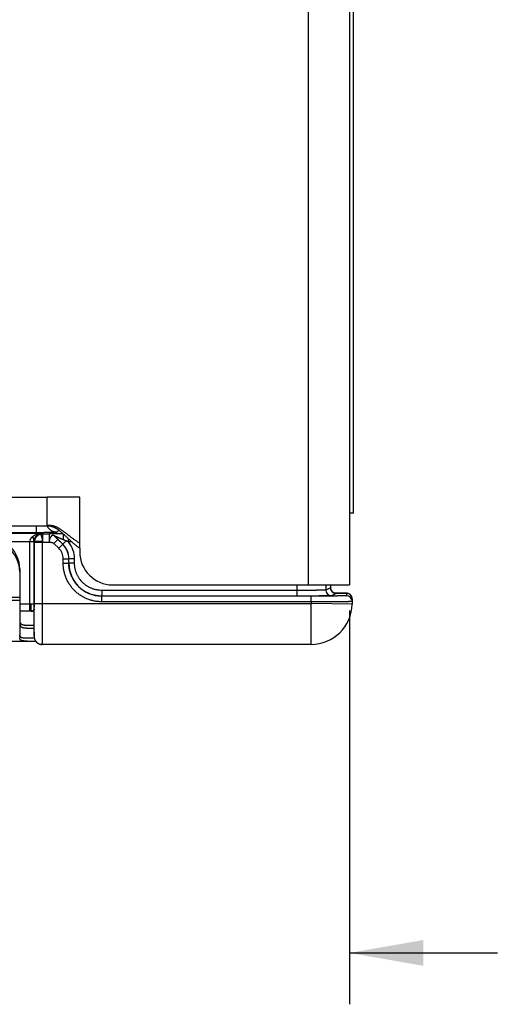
# Model space of a CAD drawing. Header units: inches. Extents: x 0 to 22, y 0 to 25.8.
# Tile 6 of 80: x 8.7 to 9.9, y 5 to 7.4. Entities that reach past the tile are written whole.
import ezdxf

# ---------------------------------------------------------------- set-up
doc = ezdxf.new("R2010")
doc.units = ezdxf.units.IN
doc.header["$LTSCALE"] = 1.21
doc.header["$MEASUREMENT"] = 0
doc.layers.get('0').update_dxf_attribs({"linetype": 'CONTINUOUS'})
doc.layers.add('DIMENSIONS', color=7, linetype='CONTINUOUS')
doc.styles.get("Standard").update_dxf_attribs({"font": 'txt', "width": 0.8})
doc.dimstyles.new('DIMSTYLE_1', dxfattribs={"dimtxt": 0.125, "dimasz": 0.18, "dimexe": 0.18, "dimexo": 0.0625, "dimgap": 0.09, "dimtad": 0, "dimtih": 1, "dimtoh": 1, "dimdec": 3, "dimzin": 4, "dimdsep": 46, "dimtxsty": 'STANDARD', "dimblk": '_FILLED', "dimblk1": '_FILLED', "dimblk2": '_FILLED', "dimcen": 0.09, "dimadec": 0, "dimazin": 0, "dimtp": 0.01, "dimtm": 0.01, "dimtfac": 1, "dimtdec": 3, "dimtofl": 0, "dimtmove": 0, "dimatfit": 3, "dimldrblk": '_FILLED', "dimfxl": 1, "dimtolj": 1, "dimtzin": 4, "dimarcsym": 0})

# ---------------------------------------------------------------- blocks, each defined once
blk = doc.blocks.new('_FILLED')
at = {"color": 0, "linetype": 'BYBLOCK'}
blk.add_solid([(0, 0), (-1, 0.174), (-1, -0.174)], dxfattribs=at)
blk = doc.blocks.new('*D4')
at = {"layer": 'DIMENSIONS', "color": 2, "linetype": 'CONTINUOUS'}
for p, q in [((8.4193, 5.9711), (8.4193, 5.0114)), ((9.5475, 5.9689), (9.5475, 5.0114)), ((8.4193, 5.1364), (7.9318, 5.1364)), ((9.5475, 5.1364), (9.9075, 5.1364))]:
    blk.add_line(p, q, dxfattribs=at)
at = {"layer": 'DIMENSIONS', "color": 2, "linetype": 'CONTINUOUS', "xscale": 0.18, "yscale": 0.18, "zscale": 0.18}
blk.add_blockref('_FILLED', (8.4193, 5.1364), dxfattribs=at)
at = {"layer": 'DIMENSIONS', "color": 2, "linetype": 'CONTINUOUS', "xscale": 0.18, "yscale": 0.18, "zscale": 0.18, "rotation": 180}
blk.add_blockref('_FILLED', (9.5475, 5.1364), dxfattribs=at)
at = {"layer": 'DIMENSIONS', "color": 2, "linetype": 'CONTINUOUS', "insert": (7.8693, 5.1989), "char_height": 0.125, "width": 1.325, "attachment_point": 3, "line_spacing_factor": 0.9}
blk.add_mtext('1.128{\\Ftxt.shx;\\W1.000000;\\H0.125000; }[28.66]', dxfattribs=at)

msp = doc.modelspace()

# ---------------------------------------------------------------- linework, layer by layer
at = {"color": 6, "linetype": 'CONTINUOUS'}
for p, q in [((9.4475, 9.2104), (9.4475, 6.0314)), ((9.5475, 9.2104), (9.5475, 6.0314)), ((9.5575, 6.2059), (9.5575, 8.6059)), ((6.9175, 6.2444), (8.8125, 6.2444)), ((9.5575, 6.2059), (9.5475, 6.2059)), ((8.7859, 6.1582), (6.9031, 6.1582)), ((8.8125, 6.1744), (6.9175, 6.1744)), ((8.4606, 6.1567), (8.8003, 6.1567)), ((8.7859, 6.1744), (8.7859, 6.1582)), ((8.8003, 6.1567), (8.8011, 6.1552)), ((8.8011, 6.1552), (8.8171, 6.1552)), ((8.8359, 6.1591), (8.8408, 6.164)), ((8.8513, 6.1552), (8.8513, 6.1412)), ((8.7051, 6.1368), (8.7705, 6.1368)), ((8.7705, 5.9844), (8.7705, 6.1362)), ((8.7805, 5.9844), (8.7805, 6.1364)), ((8.7805, 6.1362), (8.7811, 6.1352)), ((8.7811, 5.9864), (8.7811, 6.1352)), ((8.8011, 6.1364), (8.7813, 6.1364)), ((8.8011, 6.1352), (8.8171, 6.1352)), ((8.8011, 5.9864), (8.8011, 6.1352)), ((8.8385, 6.1419), (8.8288, 6.1321)), ((8.8407, 6.1202), (8.8288, 6.1321)), ((8.8506, 6.13), (8.8312, 6.1494)), ((8.8312, 6.1493), (8.8385, 6.1419)), ((8.8504, 6.1299), (8.8385, 6.1419)), ((8.8407, 6.1202), (8.8504, 6.1299)), ((8.8506, 6.13), (8.8504, 6.1299)), ((8.8587, 6.1381), (8.8506, 6.13)), ((8.8725, 6.1358), (8.8639, 6.1358)), ((8.8915, 6.1204), (8.8915, 6.1114)), ((8.8513, 6.0946), (8.8651, 6.0946)), ((8.8513, 6.084), (8.8513, 6.0946)), ((8.8513, 6.084), (8.8651, 6.084)), ((8.8651, 6.084), (8.8651, 6.0946)), ((8.8652, 6.0946), (8.8651, 6.0946)), ((8.8651, 6.084), (8.8652, 6.0841)), ((8.879, 6.0946), (8.8652, 6.0946)), ((8.8652, 6.0841), (8.8652, 6.0946)), ((8.879, 6.0841), (8.8652, 6.0841)), ((8.879, 6.0841), (8.879, 6.0946)), ((8.7455, 6.0704), (8.7455, 5.9022)), ((9.4201, 6.0179), (8.9452, 6.0179)), ((8.9452, 6.0179), (8.9452, 6.0041)), ((8.9715, 6.0314), (9.5475, 6.0314)), ((9.4201, 6.0314), (9.4201, 6.0041)), ((9.49, 6.0314), (9.49, 6.0186)), ((9.5017, 6.0244), (9.49, 6.0186)), ((9.5017, 6.0314), (9.5017, 6.0244)), ((9.5017, 6.0314), (9.5017, 6.0244)), ((9.5018, 6.0238), (9.5017, 6.0244)), ((9.5017, 6.0244), (9.5017, 6.0244)), ((9.5155, 6.0106), (9.5038, 6.0048)), ((9.5194, 6.0114), (9.511, 6.0114)), ((9.5141, 6.0108), (9.5155, 6.0106)), ((9.5272, 6.0113), (9.5194, 6.0114)), ((9.5322, 6.0112), (9.5272, 6.0113)), ((9.535, 6.0111), (9.5322, 6.0112)), ((9.5369, 6.0111), (9.535, 6.0111)), ((9.5381, 6.0111), (9.5369, 6.0111)), ((9.5388, 6.011), (9.5381, 6.0111)), ((9.5393, 6.011), (9.5388, 6.011)), ((9.5398, 6.011), (9.5393, 6.011)), ((9.5402, 6.011), (9.5398, 6.011)), ((9.5405, 6.011), (9.5402, 6.011)), ((9.5406, 6.0109), (9.5405, 6.0048)), ((8.6379, 5.9944), (8.7455, 5.9944)), ((8.7811, 5.9864), (9.4542, 5.9864)), ((8.9451, 6.004), (8.9452, 6.0041)), ((9.4543, 6.004), (8.9451, 6.004)), ((8.9451, 5.9902), (8.9451, 6.004)), ((9.4543, 5.9902), (8.9451, 5.9902)), ((9.4201, 6.0041), (8.9452, 6.0041)), ((9.4543, 5.9902), (9.4542, 5.9864)), ((9.5542, 5.9847), (9.4542, 5.9864)), ((9.4542, 5.8864), (9.4542, 5.9864)), ((9.4543, 5.9902), (9.4543, 6.004)), ((9.5544, 5.9969), (9.5542, 5.9847)), ((8.7705, 5.9844), (8.7455, 5.9844)), ((8.7708, 5.9674), (8.7455, 5.9674)), ((8.781, 5.9683), (8.7811, 5.9724)), ((8.781, 5.968), (8.781, 5.9683)), ((8.7804, 5.9164), (8.7804, 5.9581)), ((8.7636, 5.9334), (8.7804, 5.9334)), ((8.7804, 5.9164), (8.7804, 5.9141)), ((8.7804, 5.9164), (8.7804, 5.9064)), ((7.6545, 5.8944), (8.7844, 5.8944)), ((8.781, 5.9014), (8.7636, 5.9014)), ((8.7804, 5.9103), (8.7804, 5.9094)), ((8.7804, 5.9094), (8.7804, 5.9071)), ((8.7804, 5.9071), (8.7804, 5.9066)), ((8.7804, 5.9066), (8.7804, 5.9063)), ((8.7804, 5.9063), (8.7804, 5.9062)), ((8.7804, 5.9059), (8.7804, 5.9057)), ((9.4542, 5.8864), (8.8004, 5.8864))]:
    msp.add_line(p, q, dxfattribs=at)
at = {"color": 7, "linetype": 'CONTINUOUS'}
for p, q in [((8.8915, 6.2444), (8.8125, 6.2444)), ((8.8125, 6.1744), (8.8125, 6.2444)), ((8.8915, 6.1204), (8.8915, 6.2444)), ((8.8011, 6.1552), (8.8011, 6.1352)), ((8.8171, 6.1552), (8.8171, 6.1352)), ((8.8171, 6.1552), (8.8171, 6.1552)), ((8.7705, 6.1364), (8.7805, 6.1364)), ((8.7805, 6.1362), (8.7705, 6.1362)), ((8.7811, 6.1352), (8.8011, 6.1352)), ((8.8312, 6.1494), (8.8312, 6.1493)), ((8.8639, 6.1358), (8.8639, 6.1435)), ((8.6537, 6.0014), (8.7455, 6.0014)), ((8.7704, 5.9679), (8.7705, 5.9844)), ((8.7805, 5.9844), (8.7705, 5.9844)), ((8.7759, 5.9674), (8.7708, 5.9674)), ((8.773, 5.9674), (8.7732, 5.9844)), ((8.7804, 5.9581), (8.7805, 5.9844)), ((8.7804, 5.9581), (8.7804, 5.9581)), ((8.7636, 5.9264), (8.7804, 5.9264)), ((8.7804, 5.9164), (8.7804, 5.9164)), ((8.7804, 5.9164), (8.7804, 5.9164))]:
    msp.add_line(p, q, dxfattribs=at)
at = {"color": 6, "linetype": 'CONTINUOUS'}
for points in [[(9.5139, 6.0108), (9.5139, 6.0108), (9.5139, 6.0108), (9.5139, 6.0108), (9.5139, 6.0108), (9.5138, 6.0108), (9.5138, 6.0108), (9.5137, 6.0108), (9.5136, 6.0108), (9.5135, 6.0108), (9.5134, 6.0108), (9.5133, 6.0109), (9.5131, 6.0109), (9.513, 6.0109), (9.5128, 6.0109), (9.5126, 6.011), (9.5125, 6.011), (9.5123, 6.0111), (9.5121, 6.0111), (9.5118, 6.0112), (9.5116, 6.0113), (9.5113, 6.0113), (9.511, 6.0114), (9.5107, 6.0115), (9.5103, 6.0117), (9.51, 6.0118), (9.5096, 6.012), (9.5092, 6.0122), (9.5088, 6.0124), (9.5083, 6.0127), (9.5079, 6.013), (9.5075, 6.0133), (9.507, 6.0136), (9.5066, 6.014), (9.5061, 6.0144), (9.5056, 6.0149), (9.5052, 6.0154), (9.5047, 6.0159), (9.5043, 6.0165), (9.5039, 6.0171), (9.5035, 6.0177), (9.5032, 6.0183), (9.5029, 6.019), (9.5026, 6.0196), (9.5024, 6.0203), (9.5022, 6.021), (9.502, 6.0217), (9.5019, 6.0224), (9.5018, 6.0231), (9.5018, 6.0238)], [(9.5544, 5.9969), (9.5544, 5.9974), (9.5543, 5.9982), (9.5543, 5.9989), (9.5542, 5.9996), (9.554, 6.0003), (9.5538, 6.001), (9.5536, 6.0017), (9.5534, 6.0023), (9.5531, 6.003), (9.5527, 6.0036), (9.5524, 6.0042), (9.552, 6.0048), (9.5516, 6.0054), (9.5511, 6.006), (9.5507, 6.0065), (9.5502, 6.007), (9.5498, 6.0074), (9.5493, 6.0078), (9.5489, 6.0081), (9.5485, 6.0084), (9.548, 6.0087), (9.5476, 6.009), (9.5472, 6.0092), (9.5468, 6.0094), (9.5464, 6.0096), (9.546, 6.0098), (9.5457, 6.0099), (9.5453, 6.0101), (9.545, 6.0102), (9.5447, 6.0103), (9.5444, 6.0104), (9.5441, 6.0104), (9.5439, 6.0105), (9.5437, 6.0105), (9.5434, 6.0106), (9.5432, 6.0106), (9.543, 6.0107), (9.5428, 6.0107), (9.5427, 6.0107), (9.5425, 6.0108), (9.5423, 6.0108), (9.5422, 6.0108), (9.542, 6.0108), (9.5419, 6.0108), (9.5418, 6.0109), (9.5416, 6.0109), (9.5415, 6.0109), (9.5414, 6.0109), (9.5412, 6.0109), (9.5411, 6.0109), (9.541, 6.0109), (9.5409, 6.0109), (9.5405, 6.011)], [(8.7804, 5.9141), (8.7804, 5.9135), (8.7804, 5.9132)], [(8.7804, 5.9132), (8.7804, 5.9126), (8.7804, 5.9124), (8.7804, 5.9121), (8.7804, 5.9118), (8.7804, 5.9113)], [(8.7804, 5.9113), (8.7804, 5.9111), (8.7804, 5.9108), (8.7804, 5.9103)], [(8.7804, 5.9062), (8.7804, 5.9061), (8.7804, 5.9059)], [(8.7804, 5.9057), (8.7804, 5.9056), (8.7804, 5.9055), (8.7804, 5.9054), (8.7804, 5.9053), (8.7804, 5.9052), (8.7804, 5.905), (8.7804, 5.9049), (8.7804, 5.9048), (8.7804, 5.9046), (8.7805, 5.9045), (8.7805, 5.9044), (8.7805, 5.9042), (8.7805, 5.9041), (8.7805, 5.9039), (8.7805, 5.9038), (8.7806, 5.9036), (8.7806, 5.9035), (8.7806, 5.9033), (8.7806, 5.9031), (8.7807, 5.903), (8.7807, 5.9028), (8.7807, 5.9026), (8.7808, 5.9024), (8.7808, 5.9022), (8.7809, 5.902), (8.7809, 5.9018), (8.781, 5.9016), (8.781, 5.9014), (8.7811, 5.9012), (8.7811, 5.9009), (8.7812, 5.9007), (8.7813, 5.9005), (8.7814, 5.9002), (8.7815, 5.8999), (8.7816, 5.8996), (8.7817, 5.8993), (8.7818, 5.8991), (8.7819, 5.8987), (8.782, 5.8984), (8.7822, 5.8981), (8.7823, 5.8978), (8.7825, 5.8974), (8.7827, 5.8971), (8.7829, 5.8967), (8.7831, 5.8964), (8.7833, 5.896), (8.7835, 5.8957), (8.7838, 5.8953), (8.784, 5.8949), (8.7843, 5.8945), (8.7846, 5.8942), (8.7849, 5.8938), (8.7852, 5.8934), (8.7855, 5.893), (8.7859, 5.8926), (8.7863, 5.8923), (8.7867, 5.8919), (8.7871, 5.8915), (8.7876, 5.8911), (8.7881, 5.8907), (8.7886, 5.8903), (8.7892, 5.8899), (8.7898, 5.8895), (8.7904, 5.8891), (8.791, 5.8888), (8.7917, 5.8884), (8.7924, 5.8881), (8.7932, 5.8878), (8.794, 5.8875), (8.7948, 5.8872), (8.7957, 5.887), (8.7966, 5.8868), (8.7976, 5.8866), (8.7985, 5.8865), (8.7994, 5.8865), (8.8004, 5.8864)]]:
    msp.add_lwpolyline(points, dxfattribs=at)
for centre, radius, start, end in [((8.7611, 6.1365), 0.0399, 29.4779, 29.8673), ((8.7611, 6.1364), 0.04, 0.0008, 26.8774), ((8.6705, 6.0704), 0.075, 0, 90), ((8.7611, 6.1365), 0.02, 5.3222, 37.9059), ((8.8151, 6.0946), 0.05, 0.0028, 44.9973), ((8.8152, 6.0946), 0.05, 359.9979, 45.0022), ((8.8152, 6.0946), 0.0638, 0.0003, 40.1889), ((8.8151, 6.0946), 0.0362, 0.0026, 44.9972), ((8.9715, 6.1114), 0.08, 180, 270), ((8.9452, 6.0841), 0.08, 180.003, 270.002), ((9.5038, 6.0186), 0.0138, 180.007, 269.986), ((9.5155, 6.0244), 0.0138, 180.007, 269.986), ((9.5106, 5.9343), 0.0766, 87.3848, 87.6643), ((9.5406, 5.9971), 0.0138, 359.0011, 90.001), ((9.5405, 5.991), 0.0138, 359.0011, 90.001), ((9.4542, 5.9864), 0.1, 270, 359), ((8.8004, 5.9064), 0.02, 180.0009, 215.9856), ((8.8004, 5.9064), 0.02, 216.0097, 251.9453), ((8.8004, 5.9064), 0.02, 252.0628, 269.9998)]:
    msp.add_arc(centre, radius, start, end, dxfattribs=at)
at = {"color": 7, "linetype": 'CONTINUOUS'}
for centre, radius, start, end in [((8.6705, 6.0634), 0.075, 0, 90), ((8.7981, 6.1363), 0.0276, 178.9648, 180.044), ((8.7605, 6.1364), 0.02, 0.0008, 36.8097), ((8.2447, 4.7517), 1.5163, 65.8956, 66.112), ((8.773, 5.9764), 0.009, 270, 327.0177)]:
    msp.add_arc(centre, radius, start, end, dxfattribs=at)
for points, knots in [([(8.7705, 6.1368), (8.7706, 6.1372), (8.7706, 6.1379), (8.7708, 6.1388), (8.7709, 6.1395), (8.7711, 6.1402), (8.7713, 6.1408), (8.7715, 6.1415), (8.7718, 6.1423), (8.7723, 6.1433), (8.7729, 6.1442), (8.7734, 6.145), (8.7738, 6.1455), (8.7742, 6.146), (8.7747, 6.1467), (8.7754, 6.1474), (8.7762, 6.1482), (8.7768, 6.1487), (8.7774, 6.1493), (8.7782, 6.1499), (8.7792, 6.1506), (8.7802, 6.1513), (8.7811, 6.1518), (8.7818, 6.1522), (8.7825, 6.1526), (8.7834, 6.153), (8.7845, 6.1535), (8.7855, 6.154), (8.7866, 6.1544), (8.7878, 6.1547), (8.7889, 6.1551), (8.79, 6.1554), (8.7915, 6.1558), (8.7934, 6.1561), (8.7957, 6.1565), (8.798, 6.1567), (8.7995, 6.1567), (8.8003, 6.1567)], [0, 0, 0, 0, 0.035334, 0.053014, 0.070665, 0.088254, 0.105746, 0.12311, 0.140344, 0.174455, 0.20813, 0.224803, 0.241356, 0.257793, 0.274125, 0.306505, 0.338549, 0.354453, 0.370276, 0.401694, 0.43285, 0.463779, 0.494508, 0.509801, 0.52505, 0.555422, 0.585649, 0.615748, 0.645732, 0.67561, 0.705392, 0.735091, 0.764717, 0.823782, 0.882649, 0.941372, 1, 1, 1, 1]), ([(8.7805, 6.1362), (8.7805, 6.1367), (8.7806, 6.1374), (8.7807, 6.1383), (8.7807, 6.139), (8.7808, 6.1397), (8.781, 6.1404), (8.7811, 6.141), (8.7813, 6.1416), (8.7814, 6.1423), (8.7817, 6.1431), (8.782, 6.1438), (8.7823, 6.1446), (8.7827, 6.1453), (8.7831, 6.1462), (8.7837, 6.1471), (8.7843, 6.148), (8.7849, 6.1489), (8.7855, 6.1497), (8.7862, 6.1504), (8.7869, 6.1511), (8.7874, 6.1516), (8.7879, 6.152), (8.7884, 6.1524), (8.789, 6.1528), (8.7897, 6.1534), (8.7904, 6.1538), (8.7912, 6.1543), (8.7919, 6.1546), (8.7926, 6.155), (8.7934, 6.1553), (8.7942, 6.1556), (8.7949, 6.1559), (8.7959, 6.1562), (8.7972, 6.1564), (8.7987, 6.1567), (8.7998, 6.1567), (8.8003, 6.1567)], [0, 0, 0, 0, 0.044362, 0.066478, 0.08847, 0.11028, 0.131847, 0.153116, 0.174051, 0.194655, 0.214929, 0.254475, 0.273741, 0.292657, 0.329443, 0.364944, 0.399275, 0.432534, 0.464803, 0.496174, 0.526733, 0.556555, 0.571212, 0.585709, 0.614249, 0.642237, 0.669726, 0.696766, 0.723401, 0.749672, 0.775618, 0.801279, 0.826691, 0.851888, 0.901744, 0.951057, 1, 1, 1, 1]), ([(8.8011, 6.1552), (8.8004, 6.1552), (8.7991, 6.1551), (8.7975, 6.1549), (8.7962, 6.1546), (8.7953, 6.1543), (8.7943, 6.154), (8.7931, 6.1535), (8.7919, 6.153), (8.7908, 6.1523), (8.79, 6.1518), (8.7891, 6.1512), (8.7881, 6.1504), (8.7869, 6.1493), (8.7858, 6.1481), (8.785, 6.1471), (8.7844, 6.1463), (8.7839, 6.1455), (8.7833, 6.1443), (8.7827, 6.1431), (8.7822, 6.1419), (8.7819, 6.141), (8.7817, 6.14), (8.7814, 6.1388), (8.7811, 6.1371), (8.7811, 6.1358), (8.7811, 6.1352)], [0, 0, 0, 0, 0.062356, 0.124882, 0.156181, 0.187479, 0.218764, 0.250034, 0.312528, 0.343775, 0.375021, 0.406269, 0.437522, 0.500018, 0.562514, 0.593766, 0.625012, 0.656257, 0.687503, 0.749991, 0.781259, 0.812541, 0.843836, 0.875132, 0.937651, 1, 1, 1, 1]), ([(8.8506, 6.1558), (8.8496, 6.1558), (8.8476, 6.1558), (8.8446, 6.1557), (8.8417, 6.1557), (8.8388, 6.1557), (8.836, 6.1557), (8.8333, 6.1556), (8.8312, 6.1556), (8.8295, 6.1556), (8.8282, 6.1556), (8.8271, 6.1556), (8.8259, 6.1555), (8.8249, 6.1555), (8.8238, 6.1555), (8.8228, 6.1555), (8.8219, 6.1555), (8.8211, 6.1554), (8.8203, 6.1554), (8.8197, 6.1554), (8.8192, 6.1554), (8.8189, 6.1554), (8.8186, 6.1554), (8.8184, 6.1553), (8.8181, 6.1553), (8.8179, 6.1553), (8.8177, 6.1553), (8.8176, 6.1553), (8.8174, 6.1553), (8.8173, 6.1553), (8.8173, 6.1553), (8.8172, 6.1553), (8.8172, 6.1552), (8.8171, 6.1552), (8.8171, 6.1552), (8.8171, 6.1552), (8.8171, 6.1552), (8.8171, 6.1552), (8.8171, 6.1552), (8.8171, 6.1552), (8.8171, 6.1552)], [0, 0, 0, 0, 0.090234, 0.179248, 0.266724, 0.352331, 0.435704, 0.516346, 0.593726, 0.631006, 0.667213, 0.702242, 0.735985, 0.768338, 0.799181, 0.82837, 0.855761, 0.88121, 0.904572, 0.925702, 0.935385, 0.944457, 0.952899, 0.960692, 0.967821, 0.974266, 0.980011, 0.985048, 0.989365, 0.992956, 0.994476, 0.995812, 0.996962, 0.997927, 0.998708, 0.999306, 0.999538, 0.999728, 0.99988, 1, 1, 1, 1]), ([(8.8312, 6.1493), (8.8311, 6.1494), (8.831, 6.1495), (8.8308, 6.1497), (8.8305, 6.1499), (8.8303, 6.1501), (8.83, 6.1502), (8.8297, 6.1504), (8.8294, 6.1506), (8.8291, 6.1507), (8.8288, 6.1509), (8.8285, 6.151), (8.8281, 6.1511), (8.8278, 6.1512), (8.8275, 6.1513), (8.8272, 6.1513), (8.8268, 6.1514), (8.8265, 6.1514), (8.8262, 6.1514), (8.8259, 6.1513), (8.8256, 6.1513), (8.8252, 6.1512), (8.8247, 6.151), (8.8242, 6.1508), (8.8238, 6.1506), (8.8234, 6.1504), (8.823, 6.1501), (8.8224, 6.1496), (8.8219, 6.1491), (8.8214, 6.1485), (8.8209, 6.1479), (8.8204, 6.1473), (8.8199, 6.1465), (8.8195, 6.1458), (8.8191, 6.145), (8.8188, 6.1441), (8.8184, 6.1432), (8.8182, 6.1424), (8.818, 6.1418), (8.8178, 6.1412), (8.8176, 6.1403), (8.8174, 6.1393), (8.8172, 6.1383), (8.8171, 6.1373), (8.8171, 6.1362), (8.8171, 6.1355), (8.8171, 6.1352)], [0, 0, 0, 0, 0.010739, 0.022159, 0.034165, 0.046663, 0.05956, 0.072761, 0.086173, 0.099706, 0.113274, 0.126793, 0.140187, 0.153385, 0.166328, 0.178995, 0.191436, 0.203706, 0.21586, 0.227951, 0.240027, 0.252134, 0.276594, 0.301622, 0.31442, 0.327434, 0.354154, 0.381857, 0.410594, 0.440402, 0.471306, 0.503324, 0.536469, 0.570722, 0.606045, 0.642386, 0.679683, 0.717866, 0.737267, 0.756859, 0.796543, 0.836756, 0.877343, 0.918162, 0.959084, 1, 1, 1, 1]), ([(8.8587, 6.1381), (8.858, 6.1384), (8.8567, 6.139), (8.8547, 6.1398), (8.8527, 6.1406), (8.8508, 6.1414), (8.8488, 6.1423), (8.8469, 6.1431), (8.8449, 6.1439), (8.8433, 6.1445), (8.842, 6.145), (8.8411, 6.1454), (8.8402, 6.1458), (8.8392, 6.1462), (8.8383, 6.1466), (8.8374, 6.1469), (8.8366, 6.1473), (8.8358, 6.1476), (8.8353, 6.1478), (8.8349, 6.148), (8.8345, 6.1481), (8.8341, 6.1483), (8.8337, 6.1484), (8.8333, 6.1486), (8.833, 6.1487), (8.8327, 6.1488), (8.8324, 6.149), (8.8321, 6.1491), (8.8319, 6.1491), (8.8317, 6.1492), (8.8316, 6.1492), (8.8315, 6.1493), (8.8315, 6.1493), (8.8314, 6.1493), (8.8314, 6.1493), (8.8313, 6.1493), (8.8313, 6.1493), (8.8313, 6.1493), (8.8313, 6.1493), (8.8313, 6.1494), (8.8312, 6.1494), (8.8312, 6.1494), (8.8312, 6.1494), (8.8312, 6.1494), (8.8312, 6.1494), (8.8312, 6.1494), (8.8312, 6.1494), (8.8312, 6.1494), (8.8312, 6.1494), (8.8312, 6.1494)], [0, 0, 0, 0, 0.072668, 0.145192, 0.217512, 0.289566, 0.361266, 0.432515, 0.503205, 0.573144, 0.607759, 0.642098, 0.676121, 0.709748, 0.742889, 0.775457, 0.80736, 0.838433, 0.853569, 0.868389, 0.882855, 0.89693, 0.910577, 0.923746, 0.936322, 0.948169, 0.959151, 0.969131, 0.977973, 0.981925, 0.985539, 0.988795, 0.991672, 0.992963, 0.994152, 0.995236, 0.996214, 0.997082, 0.997838, 0.99848, 0.999007, 0.999226, 0.999416, 0.999577, 0.999708, 0.999812, 0.99989, 0.999948, 1, 1, 1, 1]), ([(8.7708, 5.9674), (8.7707, 5.9674), (8.7707, 5.9674), (8.7706, 5.9675), (8.7705, 5.9675), (8.7705, 5.9675), (8.7704, 5.9676), (8.7704, 5.9676), (8.7704, 5.9676), (8.7704, 5.9677), (8.7704, 5.9677), (8.7704, 5.9678), (8.7704, 5.9679), (8.7704, 5.9679)], [0, 0, 0, 0, 0.146237, 0.275297, 0.391165, 0.446, 0.49985, 0.553666, 0.608415, 0.665011, 0.724269, 0.853318, 1, 1, 1, 1]), ([(8.773, 5.9674), (8.7736, 5.9674), (8.7749, 5.9675), (8.7768, 5.9676), (8.7786, 5.9679), (8.7799, 5.9681), (8.7805, 5.9682)], [0, 0, 0, 0, 0.249711, 0.499524, 0.749575, 1, 1, 1, 1]), ([(8.7805, 5.968), (8.7801, 5.9679), (8.7793, 5.9677), (8.7783, 5.9676), (8.7776, 5.9675), (8.777, 5.9675), (8.7765, 5.9675), (8.7761, 5.9674), (8.7759, 5.9674)], [0, 0, 0, 0, 0.261812, 0.516632, 0.641087, 0.763288, 0.882994, 1, 1, 1, 1]), ([(8.7636, 5.9014), (8.7629, 5.9014), (8.7619, 5.9015), (8.7605, 5.9015), (8.7595, 5.9015), (8.7586, 5.9016), (8.7576, 5.9016), (8.7567, 5.9017), (8.7558, 5.9018), (8.755, 5.9019), (8.7542, 5.902), (8.7534, 5.9021), (8.7527, 5.9022), (8.752, 5.9024), (8.7513, 5.9026), (8.7507, 5.9028), (8.7501, 5.903), (8.7495, 5.9032), (8.749, 5.9035), (8.7485, 5.9038), (8.748, 5.9041), (8.7476, 5.9044), (8.7472, 5.9047), (8.7469, 5.9051), (8.7466, 5.9055), (8.7463, 5.9058), (8.7461, 5.9063), (8.7459, 5.9067), (8.7457, 5.9072), (8.7456, 5.9076), (8.7455, 5.9081), (8.7455, 5.9087), (8.7455, 5.909), (8.7455, 5.9092)], [0, 0, 0, 0, 0.096318, 0.142685, 0.187802, 0.231633, 0.274149, 0.315331, 0.355158, 0.393615, 0.430693, 0.466389, 0.500702, 0.533642, 0.56523, 0.595498, 0.624485, 0.652245, 0.678849, 0.70438, 0.728937, 0.752636, 0.77561, 0.798004, 0.819978, 0.841696, 0.863328, 0.885042, 0.907, 0.929352, 0.95223, 0.975746, 1, 1, 1, 1])]:
    msp.add_open_spline(points, degree=3, knots=knots, dxfattribs=at)
at = {"color": 6, "linetype": 'CONTINUOUS'}
for points, knots in [([(8.8359, 6.1591), (8.8359, 6.159), (8.8359, 6.159), (8.8359, 6.159), (8.8359, 6.159), (8.8358, 6.159), (8.8358, 6.159), (8.8358, 6.159), (8.8357, 6.159), (8.8357, 6.159), (8.8356, 6.159), (8.8355, 6.159), (8.8354, 6.1589), (8.8352, 6.1589), (8.835, 6.1589), (8.8348, 6.1589), (8.8345, 6.1589), (8.8342, 6.1588), (8.8339, 6.1588), (8.8335, 6.1588), (8.8331, 6.1588), (8.8326, 6.1588), (8.8318, 6.1587), (8.8308, 6.1587), (8.8297, 6.1586), (8.8284, 6.1586), (8.8271, 6.1586), (8.8257, 6.1585), (8.8242, 6.1585), (8.8226, 6.1585), (8.8209, 6.1584), (8.8191, 6.1584), (8.8166, 6.1584), (8.8133, 6.1583), (8.8091, 6.1583), (8.8048, 6.1583), (8.8002, 6.1582), (8.7955, 6.1582), (8.7907, 6.1582), (8.7875, 6.1582), (8.7859, 6.1582)], [0, 0, 0, 0, 0.000163, 0.000355, 0.00058, 0.000837, 0.001454, 0.00221, 0.003108, 0.004149, 0.005334, 0.006663, 0.009755, 0.013424, 0.017671, 0.022495, 0.027892, 0.033861, 0.040396, 0.047494, 0.055152, 0.063365, 0.081443, 0.101686, 0.124043, 0.148459, 0.174883, 0.203255, 0.233503, 0.265554, 0.299334, 0.334769, 0.371772, 0.45012, 0.533651, 0.621563, 0.713023, 0.807183, 0.903172, 1, 1, 1, 1]), ([(8.8915, 6.1329), (8.8905, 6.1335), (8.8885, 6.1346), (8.8856, 6.1364), (8.8828, 6.1382), (8.8801, 6.14), (8.8774, 6.1419), (8.8748, 6.1438), (8.8722, 6.1457), (8.8697, 6.1476), (8.8673, 6.1495), (8.8649, 6.1514), (8.8625, 6.1533), (8.8601, 6.1552), (8.8578, 6.157), (8.8555, 6.1588), (8.8532, 6.1605), (8.8509, 6.1622), (8.8487, 6.1638), (8.8464, 6.1653), (8.8442, 6.1668), (8.8419, 6.1682), (8.8396, 6.1695), (8.8373, 6.1707), (8.835, 6.1718), (8.8327, 6.1727), (8.8303, 6.1736), (8.8279, 6.1743), (8.8254, 6.1748), (8.8229, 6.1753), (8.8204, 6.1755), (8.8178, 6.1756), (8.8151, 6.1756), (8.8134, 6.1754), (8.8125, 6.1753)], [0, 0, 0, 0, 0.037271, 0.074087, 0.110469, 0.146432, 0.181986, 0.217137, 0.251884, 0.286226, 0.320156, 0.353665, 0.386745, 0.419385, 0.451574, 0.483302, 0.514562, 0.545348, 0.57566, 0.605502, 0.634885, 0.663828, 0.692358, 0.720514, 0.748348, 0.775923, 0.80332, 0.830634, 0.857975, 0.88547, 0.91326, 0.9415, 0.970356, 1, 1, 1, 1]), ([(8.8915, 6.1204), (8.8904, 6.1211), (8.8884, 6.1225), (8.8855, 6.1247), (8.8827, 6.1269), (8.8799, 6.1292), (8.8772, 6.1314), (8.8746, 6.1337), (8.872, 6.136), (8.8695, 6.1383), (8.8671, 6.1406), (8.8646, 6.1428), (8.8623, 6.1451), (8.8599, 6.1473), (8.8576, 6.1495), (8.8553, 6.1517), (8.8531, 6.1538), (8.8508, 6.1558), (8.8486, 6.1578), (8.8464, 6.1597), (8.8441, 6.1615), (8.8419, 6.1632), (8.8396, 6.1649), (8.8366, 6.1669), (8.8335, 6.1688), (8.8303, 6.1703), (8.8279, 6.1714), (8.8255, 6.1723), (8.823, 6.1731), (8.8205, 6.1737), (8.8178, 6.1741), (8.8152, 6.1744), (8.8134, 6.1744), (8.8125, 6.1744)], [0, 0, 0, 0, 0.037725, 0.075007, 0.111865, 0.148311, 0.184351, 0.219988, 0.255221, 0.290044, 0.324448, 0.358421, 0.391953, 0.425028, 0.457632, 0.489752, 0.521375, 0.552491, 0.583093, 0.613177, 0.642748, 0.671814, 0.700392, 0.728511, 0.783524, 0.810547, 0.837347, 0.864019, 0.890679, 0.917455, 0.944493, 0.971952, 1, 1, 1, 1]), ([(8.8359, 6.1591), (8.8353, 6.1591), (8.8341, 6.1591), (8.8322, 6.1593), (8.8308, 6.1596), (8.8296, 6.1599), (8.8287, 6.1601), (8.8278, 6.1604), (8.8267, 6.1608), (8.8253, 6.1614), (8.8237, 6.1622), (8.8224, 6.163), (8.8214, 6.1637), (8.8204, 6.1644), (8.8192, 6.1654), (8.8179, 6.1667), (8.8167, 6.168), (8.8156, 6.1695), (8.8145, 6.171), (8.8137, 6.1726), (8.8131, 6.1737), (8.8129, 6.1742)], [0, 0, 0, 0, 0.062331, 0.124811, 0.187375, 0.218674, 0.24997, 0.281257, 0.312532, 0.375046, 0.437538, 0.500021, 0.531268, 0.562519, 0.62502, 0.687529, 0.750036, 0.812531, 0.875014, 0.937499, 1, 1, 1, 1]), ([(8.8171, 6.1352), (8.8173, 6.1352), (8.8178, 6.1352), (8.8189, 6.1351), (8.82, 6.1351), (8.821, 6.135), (8.8218, 6.1349), (8.8226, 6.1348), (8.8234, 6.1347), (8.8242, 6.1345), (8.8249, 6.1343), (8.8256, 6.1341), (8.8263, 6.1338), (8.827, 6.1335), (8.8276, 6.1331), (8.8282, 6.1326), (8.8286, 6.1323), (8.8288, 6.1321)], [0, 0, 0, 0, 0.063231, 0.127227, 0.25645, 0.321175, 0.385668, 0.44973, 0.513198, 0.575952, 0.637929, 0.699133, 0.759647, 0.81965, 0.879424, 0.93937, 1, 1, 1, 1]), ([(8.9451, 5.9902), (8.9435, 5.9902), (8.9405, 5.9903), (8.9359, 5.9907), (8.9313, 5.9912), (8.9268, 5.992), (8.923, 5.9928), (8.9201, 5.9936), (8.9171, 5.9945), (8.9135, 5.9957), (8.9092, 5.9973), (8.905, 5.9992), (8.9015, 6.0009), (8.8989, 6.0024), (8.8962, 6.004), (8.893, 6.006), (8.8892, 6.0087), (8.8856, 6.0115), (8.8821, 6.0145), (8.8787, 6.0177), (8.8756, 6.021), (8.8731, 6.0239), (8.8711, 6.0263), (8.8693, 6.0288), (8.8671, 6.0319), (8.8646, 6.0358), (8.8623, 6.0398), (8.8606, 6.0432), (8.8593, 6.046), (8.8581, 6.0488), (8.8567, 6.0524), (8.8553, 6.0568), (8.8541, 6.0612), (8.8531, 6.0657), (8.8523, 6.0702), (8.8517, 6.0748), (8.8514, 6.0794), (8.8513, 6.0825), (8.8513, 6.084)], [0, 0, 0, 0, 0.031238, 0.062481, 0.093724, 0.124969, 0.156215, 0.17184, 0.187465, 0.218714, 0.249964, 0.281215, 0.312467, 0.328095, 0.343722, 0.374976, 0.40623, 0.437484, 0.468738, 0.499993, 0.531248, 0.562503, 0.578131, 0.59376, 0.625014, 0.656268, 0.687521, 0.718774, 0.734401, 0.750028, 0.781279, 0.81253, 0.843779, 0.875026, 0.906272, 0.937516, 0.968761, 1, 1, 1, 1]), ([(8.9451, 6.004), (8.9438, 6.004), (8.9412, 6.0041), (8.9372, 6.0044), (8.9333, 6.0048), (8.9295, 6.0055), (8.9256, 6.0064), (8.9219, 6.0074), (8.9181, 6.0087), (8.9145, 6.0101), (8.9109, 6.0117), (8.9074, 6.0134), (8.9039, 6.0154), (8.9006, 6.0175), (8.8974, 6.0197), (8.8943, 6.0221), (8.8913, 6.0247), (8.8885, 6.0274), (8.8862, 6.0298), (8.8845, 6.0317), (8.8828, 6.0338), (8.8808, 6.0363), (8.8785, 6.0395), (8.8764, 6.0429), (8.8745, 6.0463), (8.8727, 6.0498), (8.8706, 6.0546), (8.8684, 6.0607), (8.8668, 6.0671), (8.8659, 6.0723), (8.8654, 6.0762), (8.8651, 6.0801), (8.8651, 6.0827), (8.8651, 6.084)], [0, 0, 0, 0, 0.031239, 0.062484, 0.093728, 0.124974, 0.156222, 0.187471, 0.218721, 0.249972, 0.281225, 0.312478, 0.343732, 0.374987, 0.406242, 0.437498, 0.468754, 0.50001, 0.531266, 0.546896, 0.562525, 0.593781, 0.625037, 0.656292, 0.687547, 0.718801, 0.750055, 0.81254, 0.87502, 0.906267, 0.937513, 0.96876, 1, 1, 1, 1]), ([(8.9452, 6.0179), (8.9431, 6.0179), (8.9398, 6.018), (8.9355, 6.0186), (8.9323, 6.0191), (8.9291, 6.0198), (8.926, 6.0207), (8.9229, 6.0217), (8.9199, 6.0229), (8.9169, 6.0242), (8.914, 6.0257), (8.9112, 6.0273), (8.9084, 6.029), (8.9058, 6.0309), (8.9032, 6.0329), (8.9007, 6.035), (8.8988, 6.0369), (8.8973, 6.0384), (8.8961, 6.0396), (8.8951, 6.0408), (8.8937, 6.0425), (8.892, 6.0446), (8.8901, 6.0473), (8.8884, 6.05), (8.8868, 6.0529), (8.8853, 6.0558), (8.884, 6.0587), (8.8828, 6.0618), (8.8818, 6.0648), (8.881, 6.068), (8.8802, 6.0712), (8.8797, 6.0744), (8.8793, 6.0776), (8.879, 6.0808), (8.879, 6.083), (8.879, 6.0841)], [0, 0, 0, 0, 0.062455, 0.093699, 0.124942, 0.156187, 0.187434, 0.218684, 0.249936, 0.281189, 0.312443, 0.343697, 0.374953, 0.40621, 0.437467, 0.468724, 0.499982, 0.515612, 0.531242, 0.546872, 0.562501, 0.593759, 0.625016, 0.656272, 0.687527, 0.718782, 0.750035, 0.781288, 0.812538, 0.843787, 0.875033, 0.906277, 0.937523, 0.968768, 1, 1, 1, 1]), ([(9.49, 6.0186), (9.49, 6.0186), (9.49, 6.0186), (9.49, 6.0186), (9.49, 6.0186), (9.49, 6.0186), (9.4899, 6.0186), (9.4899, 6.0185), (9.4898, 6.0185), (9.4898, 6.0185), (9.4897, 6.0185), (9.4896, 6.0185), (9.4895, 6.0185), (9.4893, 6.0185), (9.4891, 6.0185), (9.4888, 6.0185), (9.4885, 6.0184), (9.4881, 6.0184), (9.4877, 6.0184), (9.4872, 6.0184), (9.4867, 6.0184), (9.4862, 6.0184), (9.4854, 6.0183), (9.4843, 6.0183), (9.4829, 6.0183), (9.4813, 6.0182), (9.4796, 6.0182), (9.4778, 6.0182), (9.4758, 6.0182), (9.4737, 6.0181), (9.4714, 6.0181), (9.4691, 6.0181), (9.4666, 6.018), (9.4631, 6.018), (9.4584, 6.018), (9.4526, 6.0179), (9.4465, 6.0179), (9.4401, 6.0179), (9.4335, 6.0179), (9.4268, 6.0179), (9.4223, 6.0179), (9.4201, 6.0179)], [0, 0, 0, 0, 0.000139, 0.000312, 0.00052, 0.000763, 0.001356, 0.002093, 0.002975, 0.004003, 0.005176, 0.006495, 0.007959, 0.009569, 0.013225, 0.017461, 0.022274, 0.027661, 0.033622, 0.040151, 0.047246, 0.054901, 0.063113, 0.081186, 0.101426, 0.123781, 0.148201, 0.17463, 0.203004, 0.233256, 0.265315, 0.299107, 0.334549, 0.37156, 0.449934, 0.533486, 0.621427, 0.712927, 0.807116, 0.903112, 1, 1, 1, 1]), ([(9.5111, 6.0114), (9.5123, 6.0114), (9.5145, 6.0114), (9.5177, 6.0114), (9.5207, 6.0114), (9.5235, 6.0113), (9.5262, 6.0113), (9.5286, 6.0113), (9.5308, 6.0112), (9.5325, 6.0112), (9.5338, 6.0112), (9.5347, 6.0112), (9.5355, 6.0111), (9.5362, 6.0111), (9.5369, 6.0111), (9.5375, 6.0111), (9.5381, 6.0111), (9.5386, 6.011), (9.5391, 6.011), (9.5395, 6.011), (9.5398, 6.011), (9.54, 6.011), (9.5401, 6.011), (9.5402, 6.0109), (9.5403, 6.0109), (9.5404, 6.0109), (9.5404, 6.0109), (9.5405, 6.0109), (9.5405, 6.0109), (9.5405, 6.0109), (9.5406, 6.0109), (9.5406, 6.0109), (9.5406, 6.0109), (9.5406, 6.0109), (9.5406, 6.0109), (9.5406, 6.0109), (9.5406, 6.0109), (9.5406, 6.0109)], [0, 0, 0, 0, 0.114534, 0.223274, 0.325916, 0.422171, 0.511757, 0.594426, 0.669946, 0.738093, 0.769344, 0.798685, 0.826092, 0.851546, 0.875029, 0.896527, 0.916024, 0.933507, 0.948962, 0.96238, 0.973754, 0.978673, 0.983078, 0.986969, 0.990345, 0.993208, 0.994447, 0.995558, 0.996541, 0.997397, 0.998127, 0.998731, 0.998987, 0.999213, 0.999409, 0.999576, 1, 1, 1, 1]), ([(8.7804, 5.9064), (8.7804, 5.9064), (8.7804, 5.9064), (8.7804, 5.9065), (8.7804, 5.9065), (8.7804, 5.9065), (8.7804, 5.9065), (8.7804, 5.9065), (8.7804, 5.9065), (8.7804, 5.9065), (8.7804, 5.9066), (8.7804, 5.9066), (8.7804, 5.9067), (8.7804, 5.9067), (8.7804, 5.9069), (8.7805, 5.9071), (8.7805, 5.9073), (8.7805, 5.9076), (8.7805, 5.908), (8.7805, 5.9084), (8.7805, 5.9089), (8.7806, 5.9094), (8.7806, 5.9099), (8.7806, 5.9105), (8.7806, 5.9111), (8.7806, 5.9118), (8.7806, 5.9128), (8.7807, 5.9142), (8.7807, 5.9159), (8.7807, 5.9179), (8.7808, 5.92), (8.7808, 5.9222), (8.7808, 5.9247), (8.7808, 5.9272), (8.7809, 5.9299), (8.7809, 5.9328), (8.7809, 5.9368), (8.781, 5.9421), (8.781, 5.9489), (8.781, 5.9559), (8.781, 5.9633), (8.7811, 5.9709), (8.7811, 5.9786), (8.7811, 5.9838), (8.7811, 5.9864)], [0, 0, 0, 0, 0.000131, 0.000181, 0.000239, 0.000381, 0.000559, 0.000772, 0.001023, 0.00131, 0.001633, 0.001994, 0.002828, 0.00381, 0.004941, 0.00765, 0.010955, 0.014855, 0.019349, 0.024432, 0.030102, 0.036355, 0.043187, 0.050596, 0.058577, 0.067126, 0.076239, 0.096127, 0.118191, 0.142379, 0.16864, 0.196908, 0.22711, 0.259172, 0.293021, 0.328579, 0.365755, 0.444592, 0.528783, 0.6175, 0.709881, 0.805045, 0.902087, 1, 1, 1, 1]), ([(8.8004, 5.8864), (8.8004, 5.8864), (8.8004, 5.8864), (8.8004, 5.8864), (8.8004, 5.8864), (8.8004, 5.8865), (8.8004, 5.8865), (8.8004, 5.8865), (8.8004, 5.8865), (8.8004, 5.8865), (8.8004, 5.8865), (8.8004, 5.8865), (8.8004, 5.8866), (8.8004, 5.8866), (8.8004, 5.8866), (8.8004, 5.8867), (8.8004, 5.8868), (8.8004, 5.8869), (8.8004, 5.8871), (8.8005, 5.8872), (8.8005, 5.8874), (8.8005, 5.8876), (8.8005, 5.8879), (8.8005, 5.8884), (8.8005, 5.8889), (8.8005, 5.8895), (8.8006, 5.8901), (8.8006, 5.8908), (8.8006, 5.8915), (8.8006, 5.8923), (8.8006, 5.8932), (8.8006, 5.8941), (8.8007, 5.895), (8.8007, 5.8964), (8.8007, 5.8983), (8.8007, 5.9007), (8.8008, 5.9034), (8.8008, 5.9062), (8.8008, 5.9092), (8.8008, 5.9124), (8.8009, 5.9158), (8.8009, 5.9193), (8.8009, 5.9231), (8.8009, 5.9269), (8.801, 5.9324), (8.801, 5.9395), (8.801, 5.9483), (8.801, 5.9575), (8.8011, 5.967), (8.8011, 5.9767), (8.8011, 5.9832), (8.8011, 5.9864)], [0, 0, 0, 0, 0.000022, 0.000048, 0.000079, 0.000119, 0.000166, 0.000222, 0.00036, 0.000535, 0.000746, 0.000994, 0.001279, 0.001602, 0.001961, 0.002792, 0.003772, 0.004901, 0.006179, 0.007607, 0.009184, 0.010909, 0.014808, 0.019299, 0.024381, 0.03005, 0.036301, 0.043133, 0.050541, 0.058521, 0.06707, 0.076183, 0.085852, 0.096071, 0.118135, 0.142325, 0.168586, 0.196855, 0.227059, 0.259123, 0.292974, 0.328534, 0.365712, 0.404417, 0.444555, 0.528751, 0.617474, 0.709862, 0.805032, 0.90208, 1, 1, 1, 1]), ([(9.5038, 6.0048), (9.5038, 6.0048), (9.5038, 6.0048), (9.5038, 6.0048), (9.5038, 6.0048), (9.5037, 6.0048), (9.5037, 6.0048), (9.5036, 6.0048), (9.5036, 6.0048), (9.5035, 6.0047), (9.5034, 6.0047), (9.5033, 6.0047), (9.5032, 6.0047), (9.503, 6.0047), (9.5027, 6.0047), (9.5023, 6.0047), (9.5019, 6.0047), (9.5015, 6.0046), (9.501, 6.0046), (9.5004, 6.0046), (9.4999, 6.0046), (9.4992, 6.0046), (9.4983, 6.0046), (9.497, 6.0045), (9.4953, 6.0045), (9.4934, 6.0045), (9.4914, 6.0044), (9.4891, 6.0044), (9.4868, 6.0044), (9.4842, 6.0043), (9.4816, 6.0043), (9.4787, 6.0043), (9.4758, 6.0043), (9.4715, 6.0042), (9.466, 6.0042), (9.459, 6.0042), (9.4517, 6.0041), (9.444, 6.0041), (9.4362, 6.0041), (9.4281, 6.0041), (9.4228, 6.0041), (9.4201, 6.0041)], [0, 0, 0, 0, 0.000135, 0.000305, 0.000509, 0.00075, 0.001339, 0.002073, 0.002952, 0.003977, 0.005148, 0.006465, 0.007928, 0.009537, 0.013191, 0.017424, 0.022236, 0.027622, 0.033582, 0.04011, 0.047204, 0.054859, 0.06307, 0.081143, 0.101382, 0.123738, 0.148158, 0.174588, 0.202964, 0.233216, 0.265277, 0.299071, 0.334515, 0.371527, 0.449905, 0.533461, 0.621407, 0.712912, 0.807106, 0.903107, 1, 1, 1, 1]), ([(9.5405, 6.0048), (9.5405, 6.0048), (9.5405, 6.0048), (9.5405, 6.0048), (9.5405, 6.0048), (9.5405, 6.0047), (9.5405, 6.0047), (9.5404, 6.0047), (9.5404, 6.0047), (9.5404, 6.0047), (9.5404, 6.0047), (9.5403, 6.0047), (9.5403, 6.0047), (9.5402, 6.0047), (9.54, 6.0047), (9.5398, 6.0047), (9.5395, 6.0047), (9.5392, 6.0046), (9.5388, 6.0046), (9.5384, 6.0046), (9.5379, 6.0046), (9.5374, 6.0046), (9.5368, 6.0045), (9.5361, 6.0045), (9.5354, 6.0045), (9.5347, 6.0045), (9.5336, 6.0045), (9.5322, 6.0044), (9.5302, 6.0044), (9.5282, 6.0044), (9.5259, 6.0043), (9.5235, 6.0043), (9.5209, 6.0043), (9.5181, 6.0043), (9.5152, 6.0042), (9.5121, 6.0042), (9.5089, 6.0042), (9.5056, 6.0042), (9.5009, 6.0041), (9.4948, 6.0041), (9.4871, 6.0041), (9.4792, 6.004), (9.471, 6.004), (9.4627, 6.004), (9.4571, 6.004), (9.4543, 6.004)], [0, 0, 0, 0, 0.000132, 0.000182, 0.000241, 0.000384, 0.000562, 0.000777, 0.001028, 0.001316, 0.001641, 0.002003, 0.002838, 0.003823, 0.004957, 0.007672, 0.010984, 0.014889, 0.019387, 0.024475, 0.03015, 0.036409, 0.043248, 0.050663, 0.058649, 0.067204, 0.07632, 0.096214, 0.118285, 0.142482, 0.168745, 0.197009, 0.22721, 0.259272, 0.293118, 0.328668, 0.365834, 0.404527, 0.444655, 0.52882, 0.617516, 0.709887, 0.80504, 0.902056, 1, 1, 1, 1]), ([(9.5543, 5.9907), (9.5543, 5.9907), (9.5543, 5.9907), (9.5543, 5.9907), (9.5543, 5.9907), (9.5543, 5.9907), (9.5543, 5.9907), (9.5542, 5.9907), (9.5542, 5.9907), (9.5542, 5.9907), (9.5542, 5.9907), (9.5542, 5.9907), (9.5541, 5.9907), (9.5541, 5.9907), (9.554, 5.9907), (9.5539, 5.9907), (9.5538, 5.9907), (9.5537, 5.9907), (9.5535, 5.9907), (9.5532, 5.9906), (9.5528, 5.9906), (9.5523, 5.9906), (9.5518, 5.9906), (9.5513, 5.9906), (9.5506, 5.9906), (9.5499, 5.9905), (9.5492, 5.9905), (9.5484, 5.9905), (9.5476, 5.9905), (9.5466, 5.9905), (9.5457, 5.9905), (9.5443, 5.9904), (9.5424, 5.9904), (9.54, 5.9904), (9.5373, 5.9904), (9.5345, 5.9903), (9.5315, 5.9903), (9.5283, 5.9903), (9.5249, 5.9903), (9.5214, 5.9903), (9.5176, 5.9903), (9.5138, 5.9902), (9.5083, 5.9902), (9.5012, 5.9902), (9.4924, 5.9902), (9.4832, 5.9902), (9.4737, 5.9902), (9.464, 5.9902), (9.4575, 5.9902), (9.4543, 5.9902)], [0, 0, 0, 0, 0.000024, 0.000051, 0.000084, 0.000124, 0.00023, 0.00037, 0.000546, 0.000759, 0.001008, 0.001295, 0.001618, 0.001979, 0.002812, 0.003795, 0.004927, 0.006209, 0.007639, 0.010948, 0.014851, 0.019347, 0.024433, 0.030107, 0.036364, 0.043202, 0.050615, 0.0586, 0.067154, 0.076269, 0.08594, 0.096161, 0.118231, 0.142428, 0.168689, 0.196954, 0.227155, 0.259218, 0.293064, 0.328616, 0.365784, 0.404479, 0.444609, 0.52878, 0.617483, 0.709862, 0.805023, 0.902048, 1, 1, 1, 1]), ([(8.7455, 5.9454), (8.7455, 5.9452), (8.7455, 5.9446), (8.7455, 5.9439), (8.7456, 5.9431), (8.7457, 5.9424), (8.7458, 5.9417), (8.746, 5.941), (8.7462, 5.9403), (8.7465, 5.9397), (8.7467, 5.9391), (8.7471, 5.9386), (8.7474, 5.9381), (8.7478, 5.9376), (8.7483, 5.9371), (8.7487, 5.9367), (8.7493, 5.9363), (8.75, 5.9358), (8.7508, 5.9353), (8.7517, 5.935), (8.7524, 5.9347), (8.7532, 5.9345), (8.754, 5.9343), (8.7548, 5.9341), (8.7556, 5.934), (8.7565, 5.9338), (8.7575, 5.9337), (8.7584, 5.9336), (8.7594, 5.9336), (8.7604, 5.9335), (8.7615, 5.9335), (8.7626, 5.9334), (8.7633, 5.9334), (8.7636, 5.9334)], [0, 0, 0, 0, 0.032131, 0.063279, 0.093467, 0.12273, 0.151116, 0.178697, 0.205559, 0.231805, 0.257555, 0.282944, 0.308119, 0.333236, 0.358456, 0.38394, 0.409844, 0.436315, 0.491455, 0.52037, 0.550293, 0.581293, 0.613423, 0.646719, 0.681206, 0.7169, 0.753806, 0.791922, 0.831236, 0.871733, 0.913384, 0.956152, 1, 1, 1, 1]), ([(8.7455, 5.9384), (8.7455, 5.9382), (8.7455, 5.9376), (8.7455, 5.9369), (8.7456, 5.9361), (8.7457, 5.9354), (8.7458, 5.9347), (8.746, 5.934), (8.7462, 5.9333), (8.7465, 5.9327), (8.7467, 5.9321), (8.7471, 5.9316), (8.7474, 5.9311), (8.7478, 5.9306), (8.7483, 5.9301), (8.7487, 5.9297), (8.7493, 5.9293), (8.75, 5.9288), (8.7508, 5.9283), (8.7517, 5.928), (8.7524, 5.9277), (8.7532, 5.9275), (8.754, 5.9273), (8.7548, 5.9271), (8.7556, 5.927), (8.7565, 5.9268), (8.7575, 5.9267), (8.7584, 5.9266), (8.7594, 5.9266), (8.7604, 5.9265), (8.7615, 5.9265), (8.7626, 5.9264), (8.7633, 5.9264), (8.7636, 5.9264)], [0, 0, 0, 0, 0.032131, 0.063279, 0.093467, 0.12273, 0.151116, 0.178697, 0.205559, 0.231805, 0.257555, 0.282944, 0.308119, 0.333236, 0.358456, 0.38394, 0.409844, 0.436315, 0.491455, 0.52037, 0.550293, 0.581293, 0.613423, 0.646719, 0.681206, 0.7169, 0.753806, 0.791922, 0.831236, 0.871733, 0.913384, 0.956152, 1, 1, 1, 1]), ([(8.7636, 5.8944), (8.7629, 5.8944), (8.7619, 5.8945), (8.7605, 5.8945), (8.7595, 5.8945), (8.7586, 5.8946), (8.7576, 5.8946), (8.7567, 5.8947), (8.7558, 5.8948), (8.755, 5.8949), (8.7542, 5.895), (8.7534, 5.8951), (8.7527, 5.8952), (8.752, 5.8954), (8.7513, 5.8956), (8.7507, 5.8958), (8.7501, 5.896), (8.7495, 5.8962), (8.749, 5.8965), (8.7485, 5.8968), (8.748, 5.8971), (8.7476, 5.8974), (8.7472, 5.8977), (8.7469, 5.8981), (8.7466, 5.8985), (8.7463, 5.8988), (8.7461, 5.8993), (8.7459, 5.8997), (8.7457, 5.9002), (8.7456, 5.9006), (8.7455, 5.9011), (8.7455, 5.9017), (8.7455, 5.902), (8.7455, 5.9022)], [0, 0, 0, 0, 0.096318, 0.142685, 0.187802, 0.231633, 0.274149, 0.315331, 0.355158, 0.393615, 0.430693, 0.466389, 0.500702, 0.533642, 0.56523, 0.595498, 0.624485, 0.652245, 0.678849, 0.70438, 0.728937, 0.752636, 0.77561, 0.798004, 0.819978, 0.841696, 0.863328, 0.885042, 0.907, 0.929352, 0.95223, 0.975746, 1, 1, 1, 1])]:
    msp.add_open_spline(points, degree=3, knots=knots, dxfattribs=at)
for points in [[(8.7804, 5.9164), (8.7804, 5.9164), (8.7804, 5.9164), (8.7804, 5.9164)], [(8.7842, 5.8947), (8.7842, 5.8947), (8.7842, 5.8947), (8.7842, 5.8947)], [(8.7942, 5.8874), (8.7942, 5.8874), (8.7942, 5.8874), (8.7942, 5.8874)]]:
    msp.add_open_spline(points, degree=3, dxfattribs=at)

# ---------------------------------------------------------------- dimensions: what is measured, and where the dimension line sits
at = {"layer": 'DIMENSIONS', "color": 2, "linetype": 'CONTINUOUS'}
dim = msp.add_linear_dim(base=(8.4193, 5.1364), p1=(9.5475, 5.9689), p2=(8.4193, 5.9711), angle=180, dimstyle='DIMSTYLE_1', dxfattribs=at)
dim.commit()
dim.dimension.update_dxf_attribs({"geometry": '*D4', "text_midpoint": (6.9068, 5.1364), "dimtype": 160})

doc.saveas('drawing.dxf')
